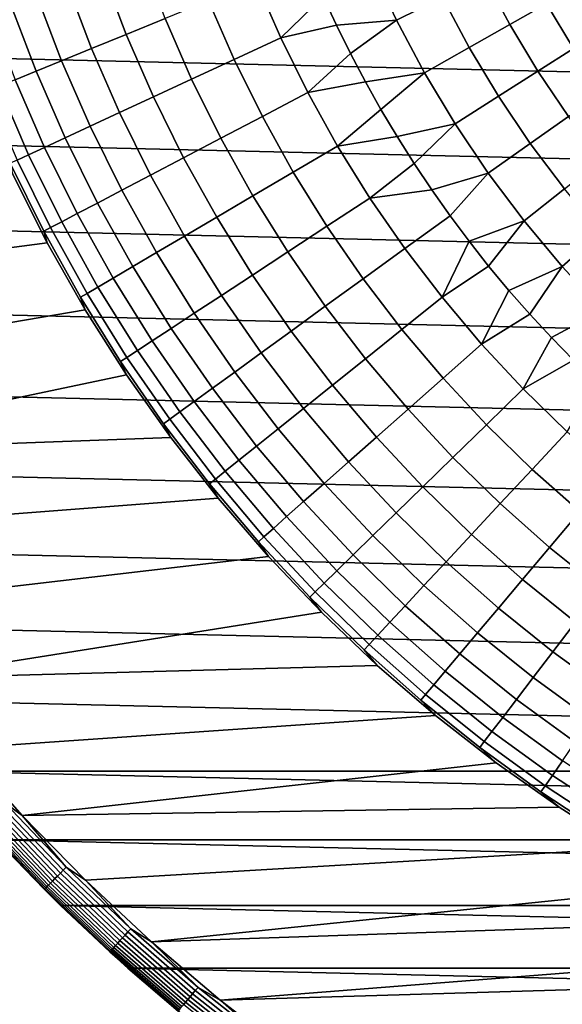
# Model space of a CAD drawing. Header units: metres. Extents: x -28 to 70, y -212 to 27.
# Tile 58 of 220: x -20 to -12, y -21 to -7. Entities that reach past the tile are written whole.
import ezdxf

# ---------------------------------------------------------------- set-up
doc = ezdxf.new("R2010")
doc.units = ezdxf.units.M
doc.layers.add('solid_10_261_012_XXX', color=7, linetype='CONTINUOUS')

msp = doc.modelspace()

# ---------------------------------------------------------------- linework, layer by layer
at = {"layer": 'solid_10_261_012_XXX'}
for points in [[(26.418852, -7.635068, -5), (-26.747675, -6.388412, -5), (-27.017729, -5.127612, -5), (26.747675, -6.388412, -5)], [(-14.859295, -6.493891, 163.48201), (-14.505295, -7.250219, 163.48201), (-13.86024, -6.9278, 164.971497), (-14.198497, -6.205106, 164.971497)], [(26.031919, -8.865052, -5), (-26.418852, -7.635068, -5), (-26.747675, -6.388412, -5), (26.418852, -7.635068, -5)], [(-18.632172, -6.5558, 156.016159), (-18.29368, -7.448328, 156.016159), (-17.746698, -7.225623, 157.562057), (-18.075069, -6.359782, 157.562057)], [(-13.273037, -6.634296, 166.490601), (-12.913913, -7.308779, 166.490601), (-12.399938, -7.017889, 168.036514), (-12.744769, -6.370251, 168.036514)], [(-19.126091, -6.729588, 154.446289), (-18.778627, -7.645776, 154.446289), (-18.29368, -7.448328, 156.016159), (-18.632172, -6.5558, 156.016159)], [(-16.470787, -6.706131, 160.570648), (-16.127558, -7.49406, 160.570648), (-15.530272, -6.914523, 162.026337), (-15.705952, -6.505619, 162.026337)], [(-15.530272, -6.914523, 162.026337), (-15.34395, -7.318689, 162.026337), (-14.505295, -7.250219, 163.48201), (-14.859295, -6.493891, 163.48201)], [(-19.555916, -6.880824, 152.855377), (-19.200644, -7.817601, 152.855377), (-18.778627, -7.645776, 154.446289), (-19.126091, -6.729588, 154.446289)], [(-17.138693, -6.978071, 159.081161), (-16.781546, -7.797951, 159.081161), (-16.127558, -7.49406, 160.570648), (-16.470787, -6.706131, 160.570648)], [(-13.86024, -6.9278, 164.971497), (-13.485229, -7.632122, 164.971497), (-12.913913, -7.308779, 166.490601), (-13.273037, -6.634296, 166.490601)], [(-12.399938, -7.017889, 168.036514), (-12.022224, -7.646918, 168.036514), (-11.580421, -7.365902, 169.606369), (-11.944255, -6.75999, 169.606369)], [(-19.920853, -7.009228, 151.246353), (-19.55895, -7.963486, 151.246353), (-19.200644, -7.817601, 152.855377), (-19.555916, -6.880824, 152.855377)], [(-20.220224, -7.114563, 149.622192), (-19.852884, -8.083162, 149.622192), (-19.55895, -7.963486, 151.246353), (-19.920853, -7.009228, 151.246353)], [(-17.746698, -7.225623, 157.562057), (-17.376881, -8.074588, 157.562057), (-16.781546, -7.797951, 159.081161), (-17.138693, -6.978071, 159.081161)], [(-16.127558, -7.49406, 160.570648), (-15.34395, -7.318689, 162.026337), (-15.530272, -6.914523, 162.026337)], [(-14.505295, -7.250219, 163.48201), (-14.11283, -7.98732, 163.48201), (-13.485229, -7.632122, 164.971497), (-13.86024, -6.9278, 164.971497)], [(-12.913913, -7.308779, 166.490601), (-12.520543, -7.963881, 166.490601), (-12.022224, -7.646918, 168.036514), (-12.399938, -7.017889, 168.036514)], [(-18.29368, -7.448328, 156.016159), (-17.912464, -8.32346, 156.016159), (-17.376881, -8.074588, 157.562057), (-17.746698, -7.225623, 157.562057)], [(-16.127558, -7.49406, 160.570648), (-15.74666, -8.264485, 160.570648), (-15.147111, -7.717838, 162.026337), (-15.34395, -7.318689, 162.026337)], [(-15.34395, -7.318689, 162.026337), (-15.147111, -7.717838, 162.026337), (-14.505295, -7.250219, 163.48201)], [(-15.147111, -7.717838, 162.026337), (-14.939891, -8.111699, 162.026337), (-14.11283, -7.98732, 163.48201), (-14.505295, -7.250219, 163.48201)], [(-13.485229, -7.632122, 164.971497), (-13.074456, -8.316205, 164.971497), (-12.520543, -7.963881, 166.490601), (-12.913913, -7.308779, 166.490601)], [(-18.778627, -7.645776, 154.446289), (-18.387304, -8.544106, 154.446289), (-17.912464, -8.32346, 156.016159), (-18.29368, -7.448328, 156.016159)], [(-16.781546, -7.797951, 159.081161), (-16.385202, -8.599618, 159.081161), (-15.74666, -8.264485, 160.570648), (-16.127558, -7.49406, 160.570648)], [(25.587807, -10.075421, -5), (-26.031919, -8.865052, -5), (-26.418852, -7.635068, -5), (26.031919, -8.865052, -5)], [(-19.200644, -7.817601, 152.855377), (-18.800528, -8.736119, 152.855377), (-18.387304, -8.544106, 154.446289), (-18.778627, -7.645776, 154.446289)], [(-15.74666, -8.264485, 160.570648), (-14.939891, -8.111699, 162.026337), (-15.147111, -7.717838, 162.026337)], [(-14.11283, -7.98732, 163.48201), (-13.68294, -8.703241, 163.48201), (-13.074456, -8.316205, 164.971497), (-13.485229, -7.632122, 164.971497)], [(-12.520543, -7.963881, 166.490601), (-12.093971, -8.597863, 166.490601), (-11.612631, -8.255668, 168.036514), (-12.022224, -7.646918, 168.036514)], [(-19.55895, -7.963486, 151.246353), (-19.151367, -8.899146, 151.246353), (-18.800528, -8.736119, 152.855377), (-19.200644, -7.817601, 152.855377)], [(-17.376881, -8.074588, 157.562057), (-16.966478, -8.904695, 157.562057), (-16.385202, -8.599618, 159.081161), (-16.781546, -7.797951, 159.081161)], [(-19.852884, -8.083162, 149.622192), (-19.439175, -9.032883, 149.622192), (-19.151367, -8.899146, 151.246353), (-19.55895, -7.963486, 151.246353)], [(-14.939891, -8.111699, 162.026337), (-14.722432, -8.5, 162.026337), (-14.11283, -7.98732, 163.48201)], [(-14.722432, -8.5, 162.026337), (-14.494883, -8.882476, 162.026337), (-13.68294, -8.703241, 163.48201), (-14.11283, -7.98732, 163.48201)], [(-13.074456, -8.316205, 164.971497), (-12.629012, -8.978235, 164.971497), (-12.093971, -8.597863, 166.490601), (-12.520543, -7.963881, 166.490601)], [(-20.081902, -8.176408, 147.985901), (-19.663422, -9.137084, 147.985901), (-19.439175, -9.032883, 149.622192), (-19.852884, -8.083162, 149.622192)], [(-17.912464, -8.32346, 156.016159), (-17.489412, -9.179152, 156.016159), (-16.966478, -8.904695, 157.562057), (-17.376881, -8.074588, 157.562057)], [(-15.74666, -8.264485, 160.570648), (-15.328987, -9.015608, 160.570648), (-14.722432, -8.5, 162.026337), (-14.939891, -8.111699, 162.026337)], [(-20.245583, -8.243051, 146.340485), (-19.82369, -9.211557, 146.340485), (-19.663422, -9.137084, 147.985901), (-20.081902, -8.176408, 147.985901)], [(-16.385202, -8.599618, 159.081161), (-15.950592, -9.3812, 159.081161), (-15.328987, -9.015608, 160.570648), (-15.74666, -8.264485, 160.570648)], [(-18.387304, -8.544106, 154.446289), (-17.953039, -9.422482, 154.446289), (-17.489412, -9.179152, 156.016159), (-17.912464, -8.32346, 156.016159)], [(-13.68294, -8.703241, 163.48201), (-13.216766, -9.396082, 163.48201), (-12.629012, -8.978235, 164.971497), (-13.074456, -8.316205, 164.971497)], [(-18.800528, -8.736119, 152.855377), (-18.356501, -9.634235, 152.855377), (-17.953039, -9.422482, 154.446289), (-18.387304, -8.544106, 154.446289)], [(-15.328987, -9.015608, 160.570648), (-14.494883, -8.882476, 162.026337), (-14.722432, -8.5, 162.026337)], [(-16.966478, -8.904695, 157.562057), (-16.516449, -9.714004, 157.562057), (-15.950592, -9.3812, 159.081161), (-16.385202, -8.599618, 159.081161)], [(-14.494883, -8.882476, 162.026337), (-14.2574, -9.258863, 162.026337), (-13.68294, -8.703241, 163.48201)], [(-14.2574, -9.258863, 162.026337), (-14.010145, -9.628906, 162.026337), (-13.216766, -9.396082, 163.48201), (-13.68294, -8.703241, 163.48201)], [(-12.629012, -8.978235, 164.971497), (-12.150079, -9.616457, 164.971497), (-11.635328, -9.209045, 166.490601), (-12.093971, -8.597863, 166.490601)], [(-19.151367, -8.899146, 151.246353), (-18.699055, -9.814021, 151.246353), (-18.356501, -9.634235, 152.855377), (-18.800528, -8.736119, 152.855377)], [(25.087387, -11.263793, -5), (-25.587807, -10.075421, -5), (-26.031919, -8.865052, -5), (25.587807, -10.075421, -5)], [(-19.439175, -9.032883, 149.622192), (-18.980066, -9.961507, 149.622192), (-18.699055, -9.814021, 151.246353), (-19.151367, -8.899146, 151.246353)], [(-17.489412, -9.179152, 156.016159), (-17.025513, -10.013405, 156.016159), (-16.516449, -9.714004, 157.562057), (-16.966478, -8.904695, 157.562057)], [(-15.328987, -9.015608, 160.570648), (-14.875511, -9.745675, 160.570648), (-14.2574, -9.258863, 162.026337), (-14.494883, -8.882476, 162.026337)], [(-13.216766, -9.396082, 163.48201), (-12.715543, -10.064006, 163.48201), (-12.150079, -9.616457, 164.971497), (-12.629012, -8.978235, 164.971497)], [(-19.663422, -9.137084, 147.985901), (-19.199015, -10.076421, 147.985901), (-18.980066, -9.961507, 149.622192), (-19.439175, -9.032883, 149.622192)], [(-15.950592, -9.3812, 159.081161), (-15.478727, -10.140872, 159.081161), (-14.875511, -9.745675, 160.570648), (-15.328987, -9.015608, 160.570648)], [(-19.919687, -9.256165, 144.688995), (-19.449228, -10.207743, 144.688995), (-19.355499, -10.158549, 146.340485), (-19.82369, -9.211557, 146.340485)], [(-19.82369, -9.211557, 146.340485), (-19.355499, -10.158549, 146.340485), (-19.199015, -10.076421, 147.985901), (-19.663422, -9.137084, 147.985901)], [(-17.953039, -9.422482, 154.446289), (-17.476841, -10.27885, 154.446289), (-17.025513, -10.013405, 156.016159), (-17.489412, -9.179152, 156.016159)], [(-19.402267, -10.370728, 143.052673), (-19.449228, -10.207743, 144.688995), (-19.919687, -9.256165, 144.688995), (-19.887764, -9.406212, 143.052673)], [(-16.516449, -9.714004, 157.562057), (-16.027845, -10.500626, 157.562057), (-15.478727, -10.140872, 159.081161), (-15.950592, -9.3812, 159.081161)], [(-14.875511, -9.745675, 160.570648), (-14.010145, -9.628906, 162.026337), (-14.2574, -9.258863, 162.026337)], [(-24.631083, -11.059376), (-19.402271, -10.37072), (-19.887762, -9.406219), (-25.122368, -9.892755)], [(-19.887762, -9.406219), (-19.402271, -10.37072), (-19.402267, -10.370728, 143.052673), (-19.887764, -9.406212, 143.052673)], [(-18.356501, -9.634235, 152.855377), (-17.869602, -10.509849, 152.855377), (-17.476841, -10.27885, 154.446289), (-17.953039, -9.422482, 154.446289)], [(-14.010145, -9.628906, 162.026337), (-13.753289, -9.99235, 162.026337), (-13.216766, -9.396082, 163.48201)], [(-13.753289, -9.99235, 162.026337), (-13.487007, -10.348945, 162.026337), (-12.715543, -10.064006, 163.48201), (-13.216766, -9.396082, 163.48201)], [(-18.699055, -9.814021, 151.246353), (-18.20307, -10.705975, 151.246353), (-17.869602, -10.509849, 152.855377), (-18.356501, -9.634235, 152.855377)], [(-14.875511, -9.745675, 160.570648), (-14.387294, -10.452981, 160.570648), (-13.753289, -9.99235, 162.026337), (-14.010145, -9.628906, 162.026337)], [(-12.715543, -10.064006, 163.48201), (-12.180601, -10.705243, 163.48201), (-11.638926, -10.229177, 164.971497), (-12.150079, -9.616457, 164.971497)], [(-17.025513, -10.013405, 156.016159), (-16.521849, -10.824271, 156.016159), (-16.027845, -10.500626, 157.562057), (-16.516449, -9.714004, 157.562057)], [(-15.478727, -10.140872, 159.081161), (-14.970713, -10.876859, 159.081161), (-14.387294, -10.452981, 160.570648), (-14.875511, -9.745675, 160.570648)], [(-18.980066, -9.961507, 149.622192), (-18.476627, -10.866865, 149.622192), (-18.20307, -10.705975, 151.246353), (-18.699055, -9.814021, 151.246353)], [(24.531904, -12.427213, -5), (-25.087387, -11.263793, -5), (-25.587807, -10.075421, -5), (25.087387, -11.263793, -5)], [(-19.355499, -10.158549, 146.340485), (-18.842102, -11.081817, 146.340485), (-18.68977, -10.992223, 147.985901), (-19.199015, -10.076421, 147.985901)], [(-19.199015, -10.076421, 147.985901), (-18.68977, -10.992223, 147.985901), (-18.476627, -10.866865, 149.622192), (-18.980066, -9.961507, 149.622192)], [(-17.476841, -10.27885, 154.446289), (-16.959826, -11.111212, 154.446289), (-16.521849, -10.824271, 156.016159), (-17.025513, -10.013405, 156.016159)], [(-14.387294, -10.452981, 160.570648), (-13.865474, -11.135873, 160.570648), (-13.487007, -10.348945, 162.026337), (-13.753289, -9.99235, 162.026337)], [(-13.487007, -10.348945, 162.026337), (-13.211481, -10.698446, 162.026337), (-12.715543, -10.064006, 163.48201)], [(-13.211481, -10.698446, 162.026337), (-12.926902, -11.040617, 162.026337), (-12.180601, -10.705243, 163.48201), (-12.715543, -10.064006, 163.48201)], [(-19.449228, -10.207743, 144.688995), (-18.933346, -11.13548, 144.688995), (-18.842102, -11.081817, 146.340485), (-19.355499, -10.158549, 146.340485)], [(-18.870029, -11.310261, 143.052673), (-18.933346, -11.13548, 144.688995), (-19.449228, -10.207743, 144.688995), (-19.402267, -10.370728, 143.052673)], [(-16.027845, -10.500626, 157.562057), (-15.501807, -11.262722, 157.562057), (-14.970713, -10.876859, 159.081161), (-15.478727, -10.140872, 159.081161)], [(-17.869602, -10.509849, 152.855377), (-17.340969, -11.360917, 152.855377), (-16.959826, -11.111212, 154.446289), (-17.476841, -10.27885, 154.446289)], [(-13.865474, -11.135873, 160.570648), (-13.211481, -10.698446, 162.026337), (-13.487007, -10.348945, 162.026337)], [(-12.180601, -10.705243, 163.48201), (-11.613358, -11.31809, 163.48201), (-11.096909, -10.814772, 164.971497), (-11.638926, -10.229177, 164.971497)], [(-24.085646, -12.201707), (-18.870022, -11.310272), (-19.402271, -10.37072), (-24.631083, -11.059376)], [(-19.402271, -10.37072), (-18.870022, -11.310272), (-18.870029, -11.310261, 143.052673), (-19.402267, -10.370728, 143.052673)], [(-14.970713, -10.876859, 159.081161), (-14.427732, -11.587443, 159.081161), (-13.865474, -11.135873, 160.570648), (-14.387294, -10.452981, 160.570648)], [(-18.20307, -10.705975, 151.246353), (-17.664572, -11.572925, 151.246353), (-17.340969, -11.360917, 152.855377), (-17.869602, -10.509849, 152.855377)], [(-16.521849, -10.824271, 156.016159), (-15.979598, -11.609858, 156.016159), (-15.501807, -11.262722, 157.562057), (-16.027845, -10.500626, 157.562057)], [(-18.476627, -10.866865, 149.622192), (-17.930037, -11.746843, 149.622192), (-17.664572, -11.572925, 151.246353), (-18.20307, -10.705975, 151.246353)], [(-13.865474, -11.135873, 160.570648), (-13.311271, -11.792756, 160.570648), (-12.926902, -11.040617, 162.026337), (-13.211481, -10.698446, 162.026337)], [(-12.926902, -11.040617, 162.026337), (-12.633462, -11.37522, 162.026337), (-12.180601, -10.705243, 163.48201)], [(-12.633462, -11.37522, 162.026337), (-12.331365, -11.702027, 162.026337), (-11.613358, -11.31809, 163.48201), (-12.180601, -10.705243, 163.48201)], [(-18.68977, -10.992223, 147.985901), (-18.136873, -11.882353, 147.985901), (-17.930037, -11.746843, 149.622192), (-18.476627, -10.866865, 149.622192)], [(-16.959826, -11.111212, 154.446289), (-16.4032, -11.917623, 154.446289), (-15.979598, -11.609858, 156.016159), (-16.521849, -10.824271, 156.016159)], [(-15.501807, -11.262722, 157.562057), (-14.939565, -11.998515, 157.562057), (-14.427732, -11.587443, 159.081161), (-14.970713, -10.876859, 159.081161)], [(-18.842102, -11.081817, 146.340485), (-18.284698, -11.979201, 146.340485), (-18.136873, -11.882353, 147.985901), (-18.68977, -10.992223, 147.985901)], [(-13.311271, -11.792756, 160.570648), (-12.633462, -11.37522, 162.026337), (-12.926902, -11.040617, 162.026337)], [(-18.933346, -11.13548, 144.688995), (-18.373243, -12.03721, 144.688995), (-18.284698, -11.979201, 146.340485), (-18.842102, -11.081817, 146.340485)], [(-18.292332, -12.222545, 143.052673), (-18.373243, -12.03721, 144.688995), (-18.933346, -11.13548, 144.688995), (-18.870029, -11.310261, 143.052673)], [(-17.340969, -11.360917, 152.855377), (-16.771833, -12.185451, 152.855377), (-16.4032, -11.917623, 154.446289), (-16.959826, -11.111212, 154.446289)], [(-14.427732, -11.587443, 159.081161), (-13.851055, -12.270964, 159.081161), (-13.311271, -11.792756, 160.570648), (-13.865474, -11.135873, 160.570648)], [(23.922382, -13.563541, -5), (-24.531904, -12.427213, -5), (-25.087387, -11.263793, -5), (24.531904, -12.427213, -5)], [(-23.487257, -13.317237), (-18.292339, -12.222533), (-18.870022, -11.310272), (-24.085646, -12.201707)], [(-18.870022, -11.310272), (-18.292339, -12.222533), (-18.292332, -12.222545, 143.052673), (-18.870029, -11.310261, 143.052673)], [(-15.979598, -11.609858, 156.016159), (-15.400025, -12.368328, 156.016159), (-14.939565, -11.998515, 157.562057), (-15.501807, -11.262722, 157.562057)], [(-12.331365, -11.702027, 162.026337), (-12.020815, -12.020815, 162.026337), (-11.613358, -11.31809, 163.48201)], [(-17.664572, -11.572925, 151.246353), (-17.084816, -12.412845, 151.246353), (-16.771833, -12.185451, 152.855377), (-17.340969, -11.360917, 152.855377)], [(-13.311271, -11.792756, 160.570648), (-12.725978, -12.422098, 160.570648), (-12.331365, -11.702027, 162.026337), (-12.633462, -11.37522, 162.026337)], [(-17.930037, -11.746843, 149.622192), (-17.341568, -12.599386, 149.622192), (-17.084816, -12.412845, 151.246353), (-17.664572, -11.572925, 151.246353)], [(-14.939565, -11.998515, 157.562057), (-14.34243, -12.706284, 157.562057), (-13.851055, -12.270964, 159.081161), (-14.427732, -11.587443, 159.081161)], [(-16.4032, -11.917623, 154.446289), (-15.808265, -12.6962, 154.446289), (-15.400025, -12.368328, 156.016159), (-15.979598, -11.609858, 156.016159)], [(-12.725978, -12.422098, 160.570648), (-12.020815, -12.020815, 162.026337), (-12.331365, -11.702027, 162.026337)], [(-18.136873, -11.882353, 147.985901), (-17.541616, -12.74473, 147.985901), (-17.341568, -12.599386, 149.622192), (-17.930037, -11.746843, 149.622192)], [(-13.851055, -12.270964, 159.081161), (-13.242028, -12.925826, 159.081161), (-12.725978, -12.422098, 160.570648), (-13.311271, -11.792756, 160.570648)], [(-18.373243, -12.03721, 144.688995), (-17.770229, -12.910827, 144.688995), (-17.684591, -12.848608, 146.340485), (-18.284698, -11.979201, 146.340485)], [(-18.284698, -11.979201, 146.340485), (-17.684591, -12.848608, 146.340485), (-17.541616, -12.74473, 147.985901), (-18.136873, -11.882353, 147.985901)], [(-16.771833, -12.185451, 152.855377), (-16.163528, -12.981524, 152.855377), (-15.808265, -12.6962, 154.446289), (-16.4032, -11.917623, 154.446289)], [(-15.400025, -12.368328, 156.016159), (-14.784487, -13.097912, 156.016159), (-14.34243, -12.706284, 157.562057), (-14.939565, -11.998515, 157.562057)], [(-17.670567, -13.105385, 143.052673), (-17.770229, -12.910827, 144.688995), (-18.373243, -12.03721, 144.688995), (-18.292332, -12.222545, 143.052673)], [(-12.725978, -12.422098, 160.570648), (-12.110964, -13.022427, 160.570648), (-11.702027, -12.331365, 162.026337), (-12.020815, -12.020815, 162.026337)], [(-23.487257, -13.317237), (-17.670559, -13.105393), (-18.292339, -12.222533)], [(-18.292339, -12.222533), (-17.670559, -13.105393), (-17.670567, -13.105385, 143.052673), (-18.292332, -12.222545, 143.052673)], [(-17.084816, -12.412845, 151.246353), (-16.465158, -13.223775, 151.246353), (-16.163528, -12.981524, 152.855377), (-16.771833, -12.185451, 152.855377)], [(-14.34243, -12.706284, 157.562057), (-13.711798, -13.384377, 157.562057), (-13.242028, -12.925826, 159.081161), (-13.851055, -12.270964, 159.081161)], [(23.260418, -14.669795, -5), (-23.922382, -13.563541, -5), (-24.531904, -12.427213, -5), (23.922382, -13.563541, -5)], [(-17.341568, -12.599386, 149.622192), (-16.712599, -13.422503, 149.622192), (-16.465158, -13.223775, 151.246353), (-17.084816, -12.412845, 151.246353)], [(-15.808265, -12.6962, 154.446289), (-15.176408, -13.445125, 154.446289), (-14.784487, -13.097912, 156.016159), (-15.400025, -12.368328, 156.016159)], [(-13.242028, -12.925826, 159.081161), (-12.602075, -13.550498, 159.081161), (-12.110964, -13.022427, 160.570648), (-12.725978, -12.422098, 160.570648)], [(-17.541616, -12.74473, 147.985901), (-16.90539, -13.577342, 147.985901), (-16.712599, -13.422503, 149.622192), (-17.341568, -12.599386, 149.622192)], [(-16.163528, -12.981524, 152.855377), (-15.517471, -13.74728, 152.855377), (-15.176408, -13.445125, 154.446289), (-15.808265, -12.6962, 154.446289)], [(-14.784487, -13.097912, 156.016159), (-14.134417, -13.796906, 156.016159), (-13.711798, -13.384377, 157.562057), (-14.34243, -12.706284, 157.562057)], [(-17.684591, -12.848608, 146.340485), (-17.04318, -13.688005, 146.340485), (-16.90539, -13.577342, 147.985901), (-17.541616, -12.74473, 147.985901)], [(-17.770229, -12.910827, 144.688995), (-17.125711, -13.75429, 144.688995), (-17.04318, -13.688005, 146.340485), (-17.684591, -12.848608, 146.340485)], [(-17.006229, -13.956653, 143.052673), (-17.125711, -13.75429, 144.688995), (-17.770229, -12.910827, 144.688995), (-17.670567, -13.105385, 143.052673)], [(-16.465158, -13.223775, 151.246353), (-15.807045, -14.003819, 151.246353), (-15.517471, -13.74728, 152.855377), (-16.163528, -12.981524, 152.855377)], [(-13.711798, -13.384377, 157.562057), (-13.049141, -14.031211, 157.562057), (-12.602075, -13.550498, 159.081161), (-13.242028, -12.925826, 159.081161)], [(-22.837248, -14.403475), (-17.006237, -13.956643), (-17.670559, -13.105393), (-23.487257, -13.317237)], [(-17.670559, -13.105393), (-17.006237, -13.956643), (-17.006229, -13.956653, 143.052673), (-17.670567, -13.105385, 143.052673)], [(-15.176408, -13.445125, 154.446289), (-14.509107, -14.162647, 154.446289), (-14.134417, -13.796906, 156.016159), (-14.784487, -13.097912, 156.016159)], [(-12.602075, -13.550498, 159.081161), (-11.932688, -14.143523, 159.081161), (-11.467663, -13.59234, 160.570648), (-12.110964, -13.022427, 160.570648)], [(-16.712599, -13.422503, 149.622192), (-16.044596, -14.214271, 149.622192), (-15.807045, -14.003819, 151.246353), (-16.465158, -13.223775, 151.246353)], [(-14.134417, -13.796906, 156.016159), (-13.451336, -14.463675, 156.016159), (-13.049141, -14.031211, 157.562057), (-13.711798, -13.384377, 157.562057)], [(-16.90539, -13.577342, 147.985901), (-16.229681, -14.378243, 147.985901), (-16.044596, -14.214271, 149.622192), (-16.712599, -13.422503, 149.622192)], [(-15.517471, -13.74728, 152.855377), (-14.835173, -14.480927, 152.855377), (-14.509107, -14.162647, 154.446289), (-15.176408, -13.445125, 154.446289)], [(22.547155, -15.744069, -5), (-23.260418, -14.669795, -5), (-23.922382, -13.563541, -5), (23.260418, -14.669795, -5)], [(-17.04318, -13.688005, 146.340485), (-16.361963, -14.495435, 146.340485), (-16.229681, -14.378243, 147.985901), (-16.90539, -13.577342, 147.985901)], [(-13.049141, -14.031211, 157.562057), (-12.356008, -14.645273, 157.562057), (-11.932688, -14.143523, 159.081161), (-12.602075, -13.550498, 159.081161)], [(-17.125711, -13.75429, 144.688995), (-16.441196, -14.565629, 144.688995), (-16.361963, -14.495435, 146.340485), (-17.04318, -13.688005, 146.340485)], [(-16.300924, -14.774297, 143.052673), (-16.441196, -14.565629, 144.688995), (-17.125711, -13.75429, 144.688995), (-17.006229, -13.956653, 143.052673)], [(-15.807045, -14.003819, 151.246353), (-15.112014, -14.751159, 151.246353), (-14.835173, -14.480927, 152.855377), (-15.517471, -13.74728, 152.855377)], [(-14.509107, -14.162647, 154.446289), (-13.807918, -14.847093, 154.446289), (-13.451336, -14.463675, 156.016159), (-14.134417, -13.796906, 156.016159)], [(-22.137018, -15.458085), (-16.30092, -14.7743), (-17.006237, -13.956643), (-22.837248, -14.403475)], [(-17.006237, -13.956643), (-16.30092, -14.7743), (-16.300924, -14.774297, 143.052673), (-17.006229, -13.956653, 143.052673)], [(-16.044596, -14.214271, 149.622192), (-15.339119, -14.97284, 149.622192), (-15.112014, -14.751159, 151.246353), (-15.807045, -14.003819, 151.246353)], [(-13.451336, -14.463675, 156.016159), (-12.736839, -15.096664, 156.016159), (-12.356008, -14.645273, 157.562057), (-13.049141, -14.031211, 157.562057)], [(-16.229681, -14.378243, 147.985901), (-15.516068, -15.145564, 147.985901), (-15.339119, -14.97284, 149.622192), (-16.044596, -14.214271, 149.622192)], [(-14.835173, -14.480927, 152.855377), (-14.118226, -15.180755, 152.855377), (-13.807918, -14.847093, 154.446289), (-14.509107, -14.162647, 154.446289)], [(-12.356008, -14.645273, 157.562057), (-11.634015, -15.225131, 157.562057), (-11.235432, -14.703515, 159.081161), (-11.932688, -14.143523, 159.081161)], [(-16.441196, -14.565629, 144.688995), (-15.718282, -15.342949, 144.688995), (-15.642533, -15.26901, 146.340485), (-16.361963, -14.495435, 146.340485)], [(-16.361963, -14.495435, 146.340485), (-15.642533, -15.26901, 146.340485), (-15.516068, -15.145564, 147.985901), (-16.229681, -14.378243, 147.985901)], [(-15.112014, -14.751159, 151.246353), (-14.381688, -15.464045, 151.246353), (-14.118226, -15.180755, 152.855377), (-14.835173, -14.480927, 152.855377)], [(-13.807918, -14.847093, 154.446289), (-13.07448, -15.496861, 154.446289), (-12.736839, -15.096664, 156.016159), (-13.451336, -14.463675, 156.016159)], [(-15.556349, -15.556349, 143.052673), (-15.718282, -15.342949, 144.688995), (-16.441196, -14.565629, 144.688995), (-16.300924, -14.774297, 143.052673)], [(21.784515, -16.783468, -5), (-22.547155, -15.744069, -5), (-23.260418, -14.669795, -5), (22.547155, -15.744069, -5)], [(-21.388161, -16.47867), (-15.556349, -15.556349), (-16.30092, -14.7743), (-22.137018, -15.458085)], [(-16.30092, -14.7743), (-15.556349, -15.556349), (-15.556349, -15.556349, 143.052673), (-16.300924, -14.774297, 143.052673)], [(-15.339119, -14.97284, 149.622192), (-14.597817, -15.69644, 149.622192), (-14.381688, -15.464045, 151.246353), (-15.112014, -14.751159, 151.246353)], [(-12.736839, -15.096664, 156.016159), (-11.992595, -15.694394, 156.016159), (-11.634015, -15.225131, 157.562057), (-12.356008, -14.645273, 157.562057)], [(-14.118226, -15.180755, 152.855377), (-13.368305, -15.845126, 152.855377), (-13.07448, -15.496861, 154.446289), (-13.807918, -14.847093, 154.446289)], [(-15.516068, -15.145564, 147.985901), (-14.766215, -15.877511, 147.985901), (-14.597817, -15.69644, 149.622192), (-15.339119, -14.97284, 149.622192)], [(-15.642533, -15.26901, 146.340485), (-14.886569, -16.006922, 146.340485), (-14.766215, -15.877511, 147.985901), (-15.516068, -15.145564, 147.985901)], [(-14.381688, -15.464045, 151.246353), (-13.617774, -16.140814, 151.246353), (-13.368305, -15.845126, 152.855377), (-14.118226, -15.180755, 152.855377)], [(-13.07448, -15.496861, 154.446289), (-12.310506, -16.110437, 154.446289), (-11.992595, -15.694394, 156.016159), (-12.736839, -15.096664, 156.016159)], [(-15.718282, -15.342949, 144.688995), (-14.958657, -16.084436, 144.688995), (-14.886569, -16.006922, 146.340485), (-15.642533, -15.26901, 146.340485)], [(-14.774297, -16.300924, 143.052673), (-14.958657, -16.084436, 144.688995), (-15.718282, -15.342949, 144.688995), (-15.556349, -15.556349, 143.052673)], [(-14.597817, -15.69644, 149.622192), (-13.822423, -16.383381, 149.622192), (-13.617774, -16.140814, 151.246353), (-14.381688, -15.464045, 151.246353)], [(-21.388161, -16.47867), (-14.7743, -16.30092), (-15.556349, -15.556349)], [(-15.556349, -15.556349), (-14.7743, -16.30092), (-14.774297, -16.300924, 143.052673), (-15.556349, -15.556349, 143.052673)], [(-13.368305, -15.845126, 152.855377), (-12.587163, -16.47249, 152.855377), (-12.310506, -16.110437, 154.446289), (-13.07448, -15.496861, 154.446289)], [(20.973801, -17.786221, -5), (-21.784515, -16.783468, -5), (-22.547155, -15.744069, -5), (21.784515, -16.783468, -5)], [(-14.766215, -15.877511, 147.985901), (-13.981875, -16.572374, 147.985901), (-13.822423, -16.383381, 149.622192), (-14.597817, -15.69644, 149.622192)], [(-12.310506, -16.110437, 154.446289), (-11.51778, -16.686386, 154.446289), (-11.220341, -16.25547, 156.016159), (-11.992595, -15.694394, 156.016159)], [(-14.886569, -16.006922, 146.340485), (-14.095837, -16.707451, 146.340485), (-13.981875, -16.572374, 147.985901), (-14.766215, -15.877511, 147.985901)], [(-13.617774, -16.140814, 151.246353), (-12.822054, -16.779886, 151.246353), (-12.587163, -16.47249, 152.855377), (-13.368305, -15.845126, 152.855377)], [(-14.958657, -16.084436, 144.688995), (-14.164095, -16.788357, 144.688995), (-14.095837, -16.707451, 146.340485), (-14.886569, -16.006922, 146.340485)], [(-13.956653, -17.006229, 143.052673), (-14.164095, -16.788357, 144.688995), (-14.958657, -16.084436, 144.688995), (-14.774297, -16.300924, 143.052673)], [(-13.822423, -16.383381, 149.622192), (-13.014745, -17.032057, 149.622192), (-12.822054, -16.779886, 151.246353), (-13.617774, -16.140814, 151.246353)], [(-12.587163, -16.47249, 152.855377), (-11.776622, -17.061382, 152.855377), (-11.51778, -16.686386, 154.446289), (-12.310506, -16.110437, 154.446289)], [(-20.592257, -17.463074), (-13.956643, -17.006237), (-14.7743, -16.30092), (-21.388161, -16.47867)], [(-14.7743, -16.30092), (-13.956643, -17.006237), (-13.956653, -17.006229, 143.052673), (-14.774297, -16.300924, 143.052673)], [(-13.981875, -16.572374, 147.985901), (-13.16488, -17.228535, 147.985901), (-13.014745, -17.032057, 149.622192), (-13.822423, -16.383381, 149.622192)], [(-14.095837, -16.707451, 146.340485), (-13.272182, -17.368958, 146.340485), (-13.16488, -17.228535, 147.985901), (-13.981875, -16.572374, 147.985901)], [(-12.822054, -16.779886, 151.246353), (-11.996387, -17.379768, 151.246353), (-11.776622, -17.061382, 152.855377), (-12.587163, -16.47249, 152.855377)], [(-14.164095, -16.788357, 144.688995), (-13.336452, -17.453066, 144.688995), (-13.272182, -17.368958, 146.340485), (-14.095837, -16.707451, 146.340485)], [(20.973801, -17.786221, -5), (-20.973801, -17.786221, -5), (-21.784515, -16.783468, -5)], [(-13.105385, -17.670567, 143.052673), (-13.336452, -17.453066, 144.688995), (-14.164095, -16.788357, 144.688995), (-13.956653, -17.006229, 143.052673)], [(-13.014745, -17.032057, 149.622192), (-12.17667, -17.640953, 149.622192), (-11.996387, -17.379768, 151.246353), (-12.822054, -16.779886, 151.246353)], [(-19.751122, -18.409052), (-13.105393, -17.670559), (-13.956643, -17.006237), (-20.592257, -17.463074)], [(-13.956643, -17.006237), (-13.105393, -17.670559), (-13.105385, -17.670567, 143.052673), (-13.956653, -17.006229, 143.052673)], [(-13.16488, -17.228535, 147.985901), (-12.317138, -17.844456, 147.985901), (-12.17667, -17.640953, 149.622192), (-13.014745, -17.032057, 149.622192)], [(-13.272182, -17.368958, 146.340485), (-12.41753, -17.989899, 146.340485), (-12.317138, -17.844456, 147.985901), (-13.16488, -17.228535, 147.985901)], [(-13.336452, -17.453066, 144.688995), (-12.477662, -18.077015, 144.688995), (-12.41753, -17.989899, 146.340485), (-13.272182, -17.368958, 146.340485)], [(-19.99778, -18.230385, -0.003646), (-19.751122, -18.409052), (-20.592257, -17.463074)], [(-12.222545, -18.292332, 143.052673), (-12.477662, -18.077015, 144.688995), (-13.336452, -17.453066, 144.688995), (-13.105385, -17.670567, 143.052673)], [(-19.751122, -18.409052), (-12.222533, -18.292339), (-13.105393, -17.670559)], [(-13.105393, -17.670559), (-12.222533, -18.292339), (-12.222545, -18.292332, 143.052673), (-13.105385, -17.670567, 143.052673)], [(-12.317138, -17.844456, 147.985901), (-11.440628, -18.418699, 147.985901), (-11.310157, -18.208649, 149.622192), (-12.17667, -17.640953, 149.622192)], [(20.117163, -18.74966, -5), (-20.117163, -18.74966, -5), (-20.973801, -17.786221, -5)], [(20.973801, -17.786221, -5), (20.117163, -18.74966, -5), (-20.973801, -17.786221, -5)], [(-12.41753, -17.989899, 146.340485), (-11.533876, -18.568823, 146.340485), (-11.440628, -18.418699, 147.985901), (-12.317138, -17.844456, 147.985901)], [(-12.477662, -18.077015, 144.688995), (-11.589729, -18.658743, 144.688995), (-11.533876, -18.568823, 146.340485), (-12.41753, -17.989899, 146.340485)], [(-11.310261, -18.870029, 143.052673), (-11.589729, -18.658743, 144.688995), (-12.477662, -18.077015, 144.688995), (-12.222545, -18.292332, 143.052673)], [(-20.041712, -18.270435, -0.014544), (-19.176535, -19.176535, -0.014544), (-19.134499, -19.134499, -0.003646), (-19.99778, -18.230385, -0.003646)], [(-19.99778, -18.230385, -0.003646), (-19.134499, -19.134499, -0.003646), (-19.751122, -18.409052)], [(-20.16329, -18.381268, -0.088645), (-19.292866, -19.292866, -0.088645), (-19.256302, -19.256302, -0.057356), (-20.125076, -18.346432, -0.057356)], [(-20.125076, -18.346432, -0.057356), (-19.256302, -19.256302, -0.057356), (-19.217335, -19.217335, -0.032535), (-20.084352, -18.309307, -0.032535)], [(-20.084352, -18.309307, -0.032535), (-19.217335, -19.217335, -0.032535), (-19.176535, -19.176535, -0.014544), (-20.041712, -18.270435, -0.014544)], [(-18.866537, -19.3146), (-11.310272, -18.870022), (-12.222533, -18.292339), (-19.751122, -18.409052)], [(-12.222533, -18.292339), (-11.310272, -18.870022), (-11.310261, -18.870029, 143.052673), (-12.222545, -18.292332, 143.052673)], [(-20.312115, -18.516939, -0.380929), (-19.435265, -19.435265, -0.380929), (-19.422598, -19.422598, -0.323206), (-20.298876, -18.504869, -0.323206)], [(-20.298876, -18.504869, -0.323206), (-19.422598, -19.422598, -0.323206), (-19.405098, -19.405098, -0.268066), (-20.280586, -18.488197, -0.268066)], [(-20.280586, -18.488197, -0.268066), (-19.405098, -19.405098, -0.268066), (-19.383022, -19.383022, -0.216316), (-20.257515, -18.467165, -0.216316)], [(-20.257515, -18.467165, -0.216316), (-19.383022, -19.383022, -0.216316), (-19.356691, -19.356691, -0.16871), (-20.229996, -18.442078, -0.16871)], [(-20.229996, -18.442078, -0.16871), (-19.356691, -19.356691, -0.16871), (-19.326492, -19.326492, -0.125945), (-20.198435, -18.413305, -0.125945)], [(-20.198435, -18.413305, -0.125945), (-19.326492, -19.326492, -0.125945), (-19.292866, -19.292866, -0.088645), (-20.16329, -18.381268, -0.088645)], [(-19.134499, -19.134499, -0.003646), (-18.866537, -19.3146), (-19.751122, -18.409052)], [(-20.32011, -18.524227, -0.440391), (-19.442915, -19.442915, -0.440391), (-19.435265, -19.435265, -0.380929), (-20.312115, -18.516939, -0.380929)], [(-20.32011, -18.524227, -0.440391), (-20.117109, -18.749718, -0.5), (-19.442915, -19.442915, -0.440391)], [(19.216139, -19.672062, -5), (-19.216139, -19.672062, -5), (-20.117163, -18.74966, -5)], [(-19.216158, -19.672043, -0.5), (-20.117109, -18.749718, -0.5), (-20.117163, -18.74966, -5), (-19.216139, -19.672062, -5)], [(20.117163, -18.74966, -5), (19.216139, -19.672062, -5), (-20.117163, -18.74966, -5)], [(-19.442915, -19.442915, -0.440391), (-20.117109, -18.749718, -0.5), (-19.216158, -19.672043, -0.5)], [(-17.940508, -20.177666), (-10.37072, -19.402271), (-11.310272, -18.870022), (-18.866537, -19.3146)], [(-19.217335, -19.217335, -0.032535), (-18.309307, -20.084352, -0.032535), (-18.270435, -20.041712, -0.014544), (-19.176535, -19.176535, -0.014544)], [(-19.176535, -19.176535, -0.014544), (-18.270435, -20.041712, -0.014544), (-18.230385, -19.99778, -0.003646), (-19.134499, -19.134499, -0.003646)], [(-19.134499, -19.134499, -0.003646), (-18.230385, -19.99778, -0.003646), (-18.866537, -19.3146)], [(-19.356691, -19.356691, -0.16871), (-18.442078, -20.229996, -0.16871), (-18.413305, -20.198435, -0.125945), (-19.326492, -19.326492, -0.125945)], [(-19.326492, -19.326492, -0.125945), (-18.413305, -20.198435, -0.125945), (-18.381268, -20.16329, -0.088645), (-19.292866, -19.292866, -0.088645)], [(-19.292866, -19.292866, -0.088645), (-18.381268, -20.16329, -0.088645), (-18.346432, -20.125076, -0.057356), (-19.256302, -19.256302, -0.057356)], [(-19.256302, -19.256302, -0.057356), (-18.346432, -20.125076, -0.057356), (-18.309307, -20.084352, -0.032535), (-19.217335, -19.217335, -0.032535)], [(-18.230385, -19.99778, -0.003646), (-17.940508, -20.177666), (-18.866537, -19.3146)], [(-19.442915, -19.442915, -0.440391), (-18.524227, -20.32011, -0.440391), (-18.516939, -20.312115, -0.380929), (-19.435265, -19.435265, -0.380929)], [(-19.442915, -19.442915, -0.440391), (-19.216158, -19.672043, -0.5), (-18.524227, -20.32011, -0.440391)], [(-19.435265, -19.435265, -0.380929), (-18.516939, -20.312115, -0.380929), (-18.504869, -20.298876, -0.323206), (-19.422598, -19.422598, -0.323206)], [(-19.422598, -19.422598, -0.323206), (-18.504869, -20.298876, -0.323206), (-18.488197, -20.280586, -0.268066), (-19.405098, -19.405098, -0.268066)], [(-19.405098, -19.405098, -0.268066), (-18.488197, -20.280586, -0.268066), (-18.467165, -20.257515, -0.216316), (-19.383022, -19.383022, -0.216316)], [(-19.383022, -19.383022, -0.216316), (-18.467165, -20.257515, -0.216316), (-18.442078, -20.229996, -0.16871), (-19.356691, -19.356691, -0.16871)], [(-17.940508, -20.177666), (-9.406219, -19.887762), (-10.37072, -19.402271)], [(-18.272964, -20.551126, -0.5), (-19.216158, -19.672043, -0.5), (-19.216139, -19.672062, -5), (-18.273003, -20.551092, -5)], [(-18.524227, -20.32011, -0.440391), (-19.216158, -19.672043, -0.5), (-18.272964, -20.551126, -0.5)], [(18.273003, -20.551092, -5), (-18.273003, -20.551092, -5), (-19.216139, -19.672062, -5)], [(19.216139, -19.672062, -5), (18.273003, -20.551092, -5), (-19.216139, -19.672062, -5)], [(-16.975023, -20.996393), (-8.419035, -20.32535), (-9.406219, -19.887762), (-17.940508, -20.177666)], [(-18.270435, -20.041712, -0.014544), (-17.325344, -20.864119, -0.014544), (-17.287367, -20.818384, -0.003646), (-18.230385, -19.99778, -0.003646)], [(-18.230385, -19.99778, -0.003646), (-17.287367, -20.818384, -0.003646), (-17.940508, -20.177666)], [(-18.413305, -20.198435, -0.125945), (-17.460825, -21.027273, -0.125945), (-17.430445, -20.990686, -0.088645), (-18.381268, -20.16329, -0.088645)], [(-18.381268, -20.16329, -0.088645), (-17.430445, -20.990686, -0.088645), (-17.397409, -20.950905, -0.057356), (-18.346432, -20.125076, -0.057356)], [(-18.346432, -20.125076, -0.057356), (-17.397409, -20.950905, -0.057356), (-17.362206, -20.908508, -0.032535), (-18.309307, -20.084352, -0.032535)], [(-18.309307, -20.084352, -0.032535), (-17.362206, -20.908508, -0.032535), (-17.325344, -20.864119, -0.014544), (-18.270435, -20.041712, -0.014544)], [(-18.516939, -20.312115, -0.380929), (-17.559097, -21.145617, -0.380929), (-17.547653, -21.131836, -0.323206), (-18.504869, -20.298876, -0.323206)], [(-18.504869, -20.298876, -0.323206), (-17.547653, -21.131836, -0.323206), (-17.531843, -21.112795, -0.268066), (-18.488197, -20.280586, -0.268066)], [(-18.488197, -20.280586, -0.268066), (-17.531843, -21.112795, -0.268066), (-17.511898, -21.088778, -0.216316), (-18.467165, -20.257515, -0.216316)], [(-18.467165, -20.257515, -0.216316), (-17.511898, -21.088778, -0.216316), (-17.48811, -21.060129, -0.16871), (-18.442078, -20.229996, -0.16871)], [(-18.442078, -20.229996, -0.16871), (-17.48811, -21.060129, -0.16871), (-17.460825, -21.027273, -0.125945), (-18.413305, -20.198435, -0.125945)], [(-17.287367, -20.818384, -0.003646), (-16.975023, -20.996393), (-17.940508, -20.177666)], [(-18.524227, -20.32011, -0.440391), (-17.56601, -21.15394, -0.440391), (-17.559097, -21.145617, -0.380929), (-18.516939, -20.312115, -0.380929)], [(-18.524227, -20.32011, -0.440391), (-18.272964, -20.551126, -0.5), (-17.56601, -21.15394, -0.440391)], [(-16.975023, -20.996393), (-7.41157, -20.713972), (-8.419035, -20.32535)], [(17.289595, -21.38504, -5), (-17.289595, -21.38504, -5), (-18.273003, -20.551092, -5)], [(-17.289602, -21.385033, -0.5), (-18.272964, -20.551126, -0.5), (-18.273003, -20.551092, -5), (-17.289595, -21.38504, -5)], [(18.273003, -20.551092, -5), (17.289595, -21.38504, -5), (-18.273003, -20.551092, -5)], [(-17.56601, -21.15394, -0.440391), (-18.272964, -20.551126, -0.5), (-17.289602, -21.385033, -0.5)], [(-15.972228, -21.768967), (-6.386271, -21.052685), (-7.41157, -20.713972), (-16.975023, -20.996393)], [(-17.325344, -20.864119, -0.014544), (-16.343281, -21.642, -0.014544), (-16.307455, -21.594561, -0.003646), (-17.287367, -20.818384, -0.003646)], [(-17.287367, -20.818384, -0.003646), (-16.307455, -21.594561, -0.003646), (-16.975023, -20.996393)], [(-17.460825, -21.027273, -0.125945), (-16.471083, -21.811237, -0.125945), (-16.442423, -21.773287, -0.088645), (-17.430445, -20.990686, -0.088645)], [(-17.430445, -20.990686, -0.088645), (-16.442423, -21.773287, -0.088645), (-16.411261, -21.732021, -0.057356), (-17.397409, -20.950905, -0.057356)], [(-17.397409, -20.950905, -0.057356), (-16.411261, -21.732021, -0.057356), (-16.378052, -21.688046, -0.032535), (-17.362206, -20.908508, -0.032535)], [(-17.362206, -20.908508, -0.032535), (-16.378052, -21.688046, -0.032535), (-16.343281, -21.642, -0.014544), (-17.325344, -20.864119, -0.014544)], [(-16.307455, -21.594561, -0.003646), (-15.972228, -21.768967), (-16.975023, -20.996393)], [(-17.48811, -21.060129, -0.16871), (-16.496819, -21.84532, -0.16871), (-16.471083, -21.811237, -0.125945), (-17.460825, -21.027273, -0.125945)], [(-15.972228, -21.768967), (-5.345551, -21.340691), (-6.386271, -21.052685)]]:
    msp.add_3dface(points, dxfattribs=at)

doc.saveas('drawing.dxf')
